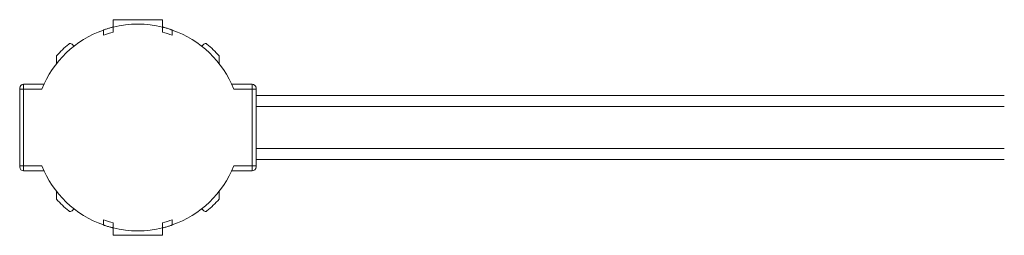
# Model space of a CAD drawing. Header units: millimetres. Extents: x -447 to 1924, y -61 to 422.
# Tile 5 of 57: x -110 to 90, y -61 to -17. Entities that reach past the tile are written whole.
import ezdxf

# ---------------------------------------------------------------- set-up
doc = ezdxf.new("R2010")
doc.units = ezdxf.units.MM

# ---------------------------------------------------------------- blocks, each defined once
blk = doc.blocks.new('Drawing View3')
at = {"color": 7, "linetype": 'Continuous', "lineweight": 18}
for p, q in [((123.22, 13.16), (113.22, 13.16)), ((113.22, 13.16), (113.22, 11.66)), ((123.22, 11.66), (123.22, 13.16)), ((111.22, 10), (111.22, 11.06)), ((113.22, 10.63), (113.22, 11.66)), ((123.22, 10.63), (123.22, 11.66)), ((125.22, 10), (125.22, 11.06)), ((105.25, 7.78), (104.85, 8.17)), ((131.59, 8.17), (131.2, 7.78)), ((101.71, 4.24), (101.71, 5.8)), ((134.73, 5.8), (134.73, 4.24)), ((95.02, -0.94), (95.02, 0.06)), ((95.02, 0.06), (99.15, 0.06)), ((141.42, 0.06), (137.29, 0.06)), ((141.42, 0.06), (141.42, -0.94)), ((94.22, -0.74), (94.22, -0.94)), ((94.22, -0.94), (95.02, -0.94)), ((94.22, -0.94), (94.22, -16.54)), ((95.02, -16.54), (95.02, -0.94)), ((98.72, -0.94), (95.02, -0.94)), ((141.42, -0.94), (137.72, -0.94)), ((142.22, -0.94), (141.42, -0.94)), ((141.42, -0.94), (141.42, -16.54)), ((142.22, -0.74), (142.22, -0.94)), ((142.22, -0.94), (142.22, -16.54)), ((294.22, -2.24), (142.22, -2.24)), ((142.22, -4.49), (294.22, -4.49)), ((142.22, -12.99), (294.22, -12.99)), ((142.22, -15.24), (294.22, -15.24)), ((94.22, -16.54), (94.22, -16.74)), ((94.22, -16.54), (95.02, -16.54)), ((95.02, -17.54), (95.02, -16.54)), ((95.02, -16.54), (98.72, -16.54)), ((95.02, -17.54), (99.15, -17.54)), ((141.42, -17.54), (137.29, -17.54)), ((141.42, -16.54), (137.72, -16.54)), ((141.42, -16.54), (141.42, -17.54)), ((142.22, -16.54), (141.42, -16.54)), ((142.22, -16.54), (142.22, -16.74)), ((101.71, -23.27), (101.71, -21.71)), ((134.73, -21.71), (134.73, -23.27)), ((104.85, -25.64), (105.25, -25.25)), ((131.2, -25.25), (131.59, -25.64)), ((111.22, -27.47), (111.22, -28.53)), ((125.22, -27.47), (125.22, -28.53)), ((113.22, -28.1), (113.22, -29.13)), ((113.22, -29.13), (113.22, -30.63)), ((123.22, -28.1), (123.22, -29.13)), ((123.22, -30.63), (123.22, -29.13)), ((113.22, -30.63), (123.22, -30.63))]:
    blk.add_line(p, q, dxfattribs=at)
for centre, radius, start, end in [((118.22, -8.74), 21, 76.2259, 103.7741), ((118.22, -8.74), 21, 109.4712, 158.1963), ((118.22, -8.74), 20, 104.4775, 110.4873), ((118.22, -8.74), 20, 69.5127, 75.5225), ((118.22, -8.74), 21, 21.8037, 70.5288), ((118.22, -8.74), 22, 129.6624, 138.6353), ((104.5, 7.82), 0.5, 45, 129.6624), ((131.94, 7.82), 0.5, 50.3376, 135), ((118.22, -8.74), 22, 41.3647, 50.3376), ((95.02, -0.74), 0.8, 90, 180), ((141.42, -0.74), 0.8, 0, 90), ((95.02, -16.74), 0.8, 180, 270), ((118.22, -8.74), 21, 201.8037, 250.5288), ((118.22, -8.74), 21, 289.4712, 338.1963), ((141.42, -16.74), 0.8, 270, 0), ((118.22, -8.74), 22, 221.3647, 230.3376), ((118.22, -8.74), 22, 309.6624, 318.6353), ((104.5, -25.29), 0.5, 230.3376, 315), ((131.94, -25.29), 0.5, 225, 309.6624), ((118.22, -8.74), 20, 249.5127, 255.5225), ((118.22, -8.74), 20, 284.4775, 290.4873), ((118.22, -8.74), 21, 256.2259, 283.7741)]:
    blk.add_arc(centre, radius, start, end, dxfattribs=at)
for points, knots in [([(113.22, 11.66), (113.21, 11.66), (113.19, 11.65), (113.02, 11.61), (112.78, 11.55), (112.47, 11.46), (112.13, 11.36), (111.79, 11.26), (111.5, 11.16), (111.3, 11.09), (111.23, 11.07), (111.22, 11.06), (111.22, 11.06)], [0, 0, 0, 0, 0.102692, 0.205345, 0.309125, 0.415784, 0.526123, 0.639705, 0.754182, 0.86573, 0.971495, 1, 1, 1, 1]), ([(125.22, 11.06), (125.21, 11.07), (125.19, 11.07), (125.03, 11.13), (124.8, 11.21), (124.49, 11.31), (124.14, 11.41), (123.8, 11.51), (123.5, 11.59), (123.3, 11.64), (123.23, 11.66), (123.22, 11.66), (123.22, 11.66)], [0, 0, 0, 0, 0.100795, 0.201493, 0.304873, 0.413747, 0.527057, 0.641563, 0.753853, 0.862272, 0.967136, 1, 1, 1, 1]), ([(113.22, -29.13), (113.22, -29.13), (113.2, -29.13), (113.09, -29.1), (112.87, -29.04), (112.58, -28.96), (112.24, -28.87), (111.9, -28.76), (111.59, -28.66), (111.35, -28.58), (111.24, -28.54), (111.22, -28.54), (111.22, -28.53)], [0, 0, 0, 0, 0.070113, 0.172193, 0.275296, 0.380868, 0.489956, 0.602613, 0.717149, 0.830046, 0.937783, 1, 1, 1, 1]), ([(125.22, -28.53), (125.22, -28.54), (125.2, -28.54), (125.09, -28.58), (124.87, -28.65), (124.59, -28.75), (124.25, -28.85), (123.9, -28.96), (123.58, -29.04), (123.35, -29.1), (123.24, -29.13), (123.23, -29.13), (123.22, -29.13)], [0, 0, 0, 0, 0.072436, 0.171678, 0.273655, 0.380851, 0.493082, 0.607601, 0.720798, 0.830386, 0.936169, 1, 1, 1, 1])]:
    blk.add_open_spline(points, degree=3, knots=knots, dxfattribs=at)

msp = doc.modelspace()

# ---------------------------------------------------------------- block references
at = {"color": 7, "linetype": 'Continuous', "lineweight": 18}
msp.add_blockref('Drawing View3', (-204.51, -30.37), dxfattribs=at)

doc.saveas('drawing.dxf')
